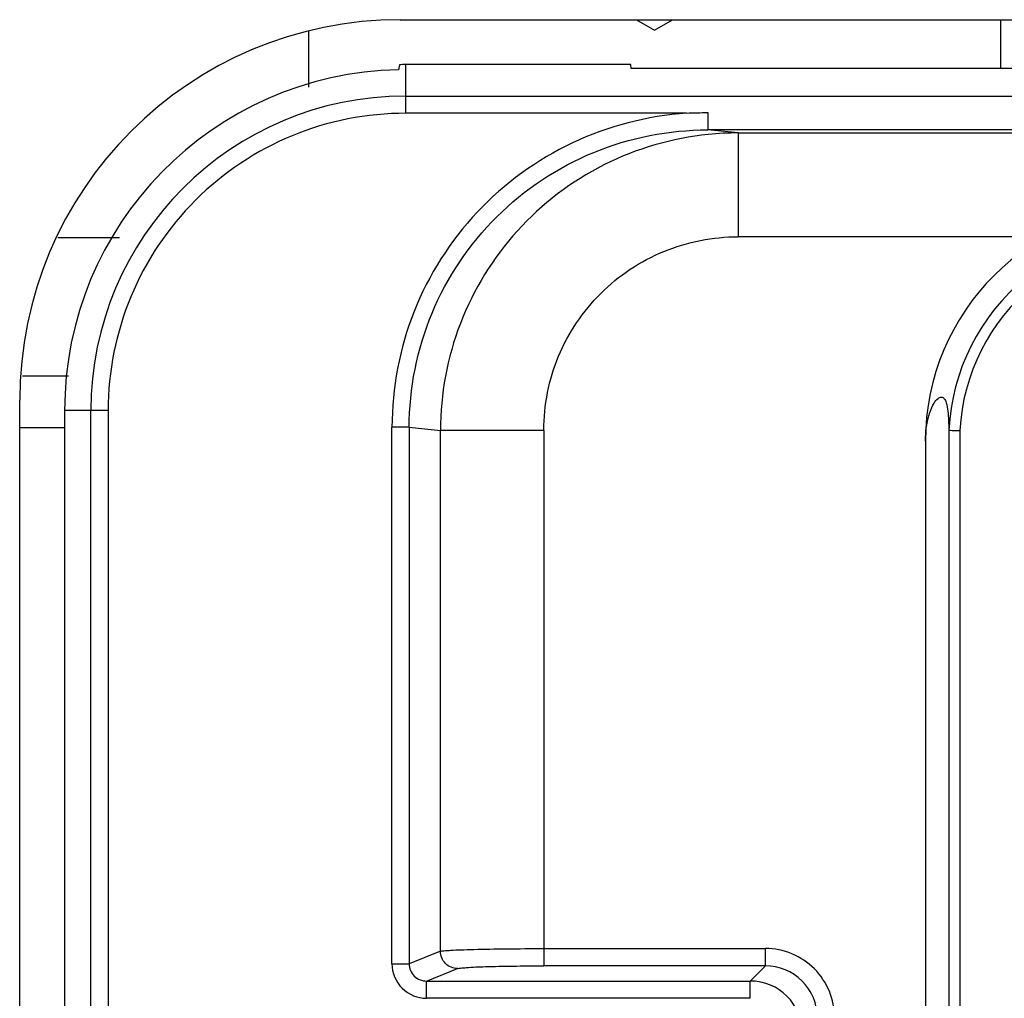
# Model space of a CAD drawing. Header units: millimetres. Extents: x 0 to 2200, y 0 to 2000.
# Tile 29 of 52: x 834 to 862, y 1081 to 1110. Entities that reach past the tile are written whole.
import ezdxf

# ---------------------------------------------------------------- set-up
doc = ezdxf.new("R2010")
doc.units = ezdxf.units.MM
doc.header["$LTSCALE"] = 130.37037
doc.layers.get('0').update_dxf_attribs({"linetype": 'CONTINUOUS'})
doc.layers.add('00_COMPONENTS', color=7, linetype='CONTINUOUS')

msp = doc.modelspace()

# ---------------------------------------------------------------- linework, layer by layer
at = {"color": 3, "linetype": 'CONTINUOUS'}
for p, q in [((844.817, 1109.582), (964.167, 1109.582)), ((862.167, 1109.581), (862.167, 1108.17)), ((842.167, 1109.255), (842.167, 1107.632)), ((836.699, 1103.282), (834.92, 1103.282)), ((833.817, 967.282), (833.817, 1098.582))]:
    msp.add_line(p, q, dxfattribs=at)
at = {"color": 7, "linetype": 'CONTINUOUS'}
for p, q in [((851.649, 1109.581), (852.167, 1109.282)), ((852.167, 1109.282), (852.685, 1109.581)), ((835.113, 1097.782), (833.817, 1097.782))]:
    msp.add_line(p, q, dxfattribs=at)
at = {"color": 9, "linetype": 'CONTINUOUS'}
msp.add_line((835.225, 1099.282), (833.902, 1099.282), dxfattribs=at)
at = {"color": 3, "linetype": 'CONTINUOUS'}
msp.add_arc((844.817, 1098.582), 11, 90, 180, dxfattribs=at)
at = {"layer": '00_COMPONENTS', "color": 7, "linetype": 'CONTINUOUS'}
for p, q in [((844.79, 1108.281), (844.766, 1108.134)), ((851.48, 1108.283), (844.967, 1108.283)), ((851.487, 1108.17), (851.48, 1108.283)), ((868.446, 1108.17), (851.487, 1108.17)), ((844.967, 1107.396), (844.967, 1106.883)), ((844.967, 1107.375), (954.967, 1107.375)), ((853.087, 1106.883), (844.988, 1106.881)), ((953.228, 1106.397), (853.705, 1106.397)), ((835.113, 1098.283), (835.113, 959.93)), ((860.672, 1097.719), (860.672, 984.688)), ((859.996, 1097.403), (859.996, 1036.238))]:
    msp.add_line(p, q, dxfattribs=at)
at = {"layer": '00_COMPONENTS', "color": 9, "linetype": 'CONTINUOUS'}
for p, q in [((844.967, 1108.283), (844.967, 1107.396)), ((853.705, 1106.897), (853.705, 1106.397)), ((854.583, 1106.309), (853.705, 1106.397)), ((854.583, 1106.309), (854.583, 1103.309)), ((854.583, 1106.309), (952.351, 1106.309)), ((863.561, 1103.309), (854.583, 1103.309)), ((836.374, 1098.283), (835.113, 1098.283)), ((835.875, 969.783), (835.875, 1098.283)), ((836.374, 1098.283), (836.374, 969.783)), ((844.577, 1082.298), (844.577, 1097.803)), ((845.076, 1097.803), (844.577, 1097.803)), ((845.076, 1097.803), (845.076, 1082.298)), ((845.076, 1097.803), (845.977, 1097.713)), ((845.977, 1082.658), (845.977, 1097.713)), ((848.966, 1097.713), (845.977, 1097.713)), ((848.966, 1097.713), (848.966, 1082.238)), ((860.991, 1097.709), (860.991, 984.697)), ((845.977, 1082.658), (845.076, 1082.298)), ((848.966, 1082.737), (855.372, 1082.737)), ((855.372, 1082.238), (855.372, 1082.737)), ((844.577, 1082.298), (845.076, 1082.298)), ((845.578, 1081.8), (846.475, 1082.158)), ((855.372, 1082.238), (848.965, 1082.238)), ((855.372, 1082.238), (854.934, 1081.8)), ((845.578, 1081.3), (845.578, 1081.8)), ((845.578, 1081.8), (854.934, 1081.8)), ((854.934, 1081.3), (854.934, 1081.8)), ((854.934, 1081.3), (845.578, 1081.3))]:
    msp.add_line(p, q, dxfattribs=at)
at = {"layer": '00_COMPONENTS', "color": 7, "linetype": 'CONTINUOUS'}
for centre, radius, start, end in [((844.967, 1098.283), 10, 90, 91.0101), ((844.967, 1098.283), 9.853, 91.1672, 180), ((866.767, 1097.403), 6.771, 90, 180), ((854.934, 1080.3), 1.5, 0.0248, 89.9752)]:
    msp.add_arc(centre, radius, start, end, dxfattribs=at)
at = {"layer": '00_COMPONENTS', "color": 9, "linetype": 'CONTINUOUS'}
for centre, radius, start, end in [((844.967, 1098.283), 9.092, 90, 180), ((844.967, 1098.283), 8.593, 89.8546, 180), ((854.587, 1097.681), 8.628, 90.0282, 95.7629), ((866.779, 1097.404), 6.115, 129.4945, 177.0774), ((866.8, 1097.404), 5.817, 129.4199, 176.9887), ((855.372, 1080.739), 1.999, 359.9929, 90.0044), ((855.373, 1080.74), 1.498, 359.9525, 90.0458)]:
    msp.add_arc(centre, radius, start, end, dxfattribs=at)
for points, knots in [([(853.087, 1106.883), (851.955, 1106.798), (849.699, 1106.216), (846.884, 1104.166), (845.012, 1101.23), (844.579, 1098.938), (844.577, 1097.803)], [0, 0, 0, 0, 0.250057, 0.500037, 0.750012, 1, 1, 1, 1]), ([(845.076, 1097.803), (845.076, 1098.923), (845.526, 1101.188), (847.452, 1104.045), (850.32, 1105.952), (852.585, 1106.397), (853.705, 1106.397)], [0, 0, 0, 0, 0.249962, 0.499926, 0.749933, 1, 1, 1, 1]), ([(853.721, 1106.265), (852.678, 1106.16), (850.612, 1105.56), (848.058, 1103.611), (846.37, 1100.877), (845.977, 1098.761), (845.977, 1097.713)], [0, 0, 0, 0, 0.249987, 0.499962, 0.749962, 1, 1, 1, 1]), ([(848.966, 1097.713), (848.966, 1098.442), (849.259, 1099.916), (850.511, 1101.776), (852.378, 1103.019), (853.853, 1103.309), (854.583, 1103.309)], [0, 0, 0, 0, 0.249883, 0.499791, 0.749822, 1, 1, 1, 1]), ([(845.977, 1082.658), (846.009, 1082.668), (846.11, 1082.676), (846.305, 1082.692), (846.593, 1082.704), (847.127, 1082.721), (847.927, 1082.734), (848.603, 1082.737), (848.966, 1082.737)], [0, 0, 0, 0, 0.033661, 0.100214, 0.197503, 0.322296, 0.636372, 1, 1, 1, 1]), ([(846.475, 1082.158), (846.348, 1082.158), (846.084, 1082.266), (845.977, 1082.53), (845.977, 1082.658)], [0, 0, 0, 0, 0.499303, 1, 1, 1, 1]), ([(844.577, 1082.298), (844.577, 1082.043), (844.792, 1081.512), (845.323, 1081.3), (845.578, 1081.3)], [0, 0, 0, 0, 0.49995, 1, 1, 1, 1]), ([(845.076, 1082.298), (845.075, 1082.17), (845.183, 1081.903), (845.45, 1081.8), (845.578, 1081.8)], [0, 0, 0, 0, 0.500268, 1, 1, 1, 1]), ([(846.475, 1082.158), (846.501, 1082.168), (846.586, 1082.176), (846.851, 1082.202), (847.353, 1082.218), (848.1, 1082.235), (848.663, 1082.238), (848.965, 1082.238)], [0, 0, 0, 0, 0.033788, 0.100362, 0.32242, 0.636435, 1, 1, 1, 1])]:
    msp.add_open_spline(points, degree=3, knots=knots, dxfattribs=at)
msp.add_open_spline([(853.086, 1106.883), (853.292, 1106.891), (853.499, 1106.897), (853.705, 1106.897)], degree=3, dxfattribs=at)
at = {"layer": '00_COMPONENTS', "color": 7, "linetype": 'CONTINUOUS'}
for points, knots in [([(859.996, 1097.403), (859.996, 1097.682), (860.045, 1098.066), (860.221, 1098.472), (860.332, 1098.627), (860.449, 1098.696), (860.557, 1098.631), (860.61, 1098.476), (860.662, 1098.169), (860.668, 1097.902), (860.672, 1097.719)], [0, 0, 0, 0, 0.342608, 0.466355, 0.537278, 0.579361, 0.615548, 0.673243, 0.775106, 1, 1, 1, 1]), ([(860.672, 1097.719), (860.704, 1097.722), (860.81, 1097.705), (860.917, 1097.711), (860.991, 1097.709)], [0, 0, 0, 0, 0.300213, 1, 1, 1, 1])]:
    msp.add_open_spline(points, degree=3, knots=knots, dxfattribs=at)

doc.saveas('drawing.dxf')
